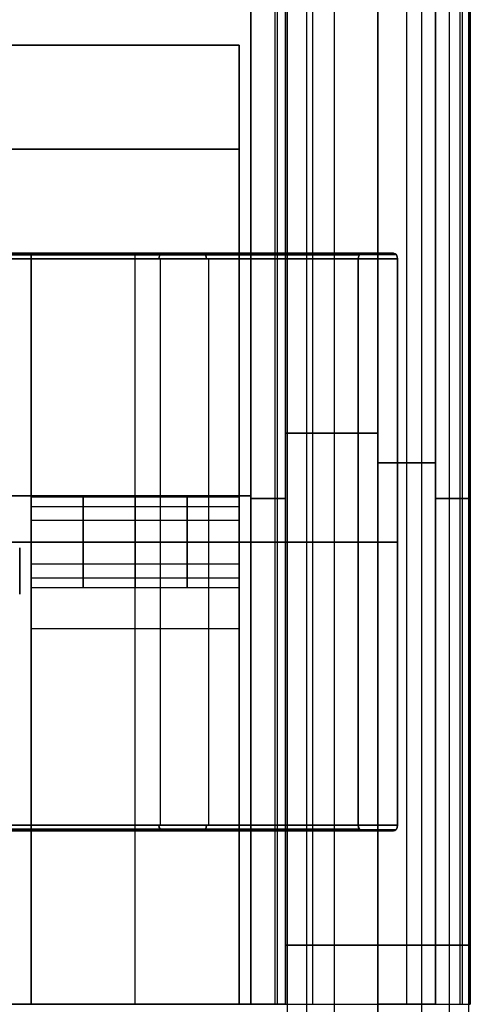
# Model space of a CAD drawing. Header units: millimetres. Extents: x -360 to 360, y 0 to 442.
# Tile 28 of 41: x 321 to 360, y 277 to 362. Entities that reach past the tile are written whole.
import ezdxf

# ---------------------------------------------------------------- set-up
doc = ezdxf.new("R2010")
doc.units = ezdxf.units.MM
doc.header["$MEASUREMENT"] = 0
for name, color, linetype in [('IGES LEVEL 15', 7, 'Continuous'), ('IGES LEVEL 2', 7, 'Continuous'), ('IGES LEVEL 26', 7, 'Continuous'), ('IGES LEVEL 29', 7, 'Continuous'), ('IGES LEVEL 3', 7, 'Continuous'), ('IGES LEVEL 34', 7, 'Continuous'), ('IGES LEVEL 7', 7, 'Continuous'), ('IGES LEVEL 8', 7, 'Continuous')]:
    doc.layers.add(name, color=color, linetype=linetype)

msp = doc.modelspace()

# ---------------------------------------------------------------- linework, layer by layer
at = {"layer": 'IGES LEVEL 15', "extrusion": (1, 0, 0)}
msp.add_arc((316.5, 250, 321), 4, 90, 270, dxfattribs=at)
at = {"layer": 'IGES LEVEL 15', "color": 252, "extrusion": (1, 0, 0)}
msp.add_arc((316.5, 250, 321), 4, 90, 270, dxfattribs=at)
msp.add_arc((316.5, 250, 321), 4, 90, 270, dxfattribs=at)
at = {"layer": 'IGES LEVEL 2', "color": 252, "extrusion": (0, 1, 0)}
for start, end in [(270, 90), (90, 270)]:
    msp.add_arc((-352, -327, 282.125), 8, start, end, dxfattribs=at)
at = {"layer": 'IGES LEVEL 2', "color": 252}
for points in [[(344.154, 370, -325.439), (344.154, 194.25, -325.439), (344.154, 18.5, -325.439)], [(345.816, 370, -332.075), (345.816, 194.25, -332.075), (345.816, 18.5, -332.075)], [(348.229, 370, -319.945), (348.229, 194.25, -319.945), (348.229, 18.5, -319.945)], [(352, 18.5, -319), (352, 194.25, -319), (352, 370, -319)], [(352, 370, -335), (352, 194.25, -335), (352, 18.5, -335)], [(352, 18.5, -335), (352, 194.25, -335), (352, 370, -335)], [(352, 370, -319), (352, 194.25, -319), (352, 18.5, -319)], [(355.771, 370, -319.945), (355.771, 194.25, -319.945), (355.771, 18.5, -319.945)], [(358.184, 370, -332.075), (358.184, 194.25, -332.075), (358.184, 18.5, -332.075)], [(359.846, 370, -325.439), (359.846, 194.25, -325.439), (359.846, 18.5, -325.439)]]:
    msp.add_open_spline(points, degree=2, dxfattribs=at)
at = {"layer": 'IGES LEVEL 2'}
for points in [[(352, 18.5, -335), (352, 194.25, -335), (352, 370, -335)], [(352, 370, -319), (352, 194.25, -319), (352, 18.5, -319)]]:
    msp.add_open_spline(points, degree=2, dxfattribs=at)
at = {"layer": 'IGES LEVEL 26'}
for points in [[(340, 360, 315), (0, 360, 315), (-340, 360, 315)], [(-340, 360, -315), (0, 360, -315), (340, 360, -315)], [(340, 360, -315), (340, 351, -315), (340, 342, -315)], [(340, 360, 315), (340, 351, 315), (340, 342, 315)], [(340, 360, -315), (340, 360), (340, 360, 315)], [(340, 342, 315), (0, 342, 315), (-340, 342, 315)], [(-340, 342, -315), (0, 342, -315), (340, 342, -315)], [(340, 342, -315), (340, 342), (340, 342, 315)]]:
    msp.add_open_spline(points, degree=2, dxfattribs=at)
at = {"layer": 'IGES LEVEL 26', "color": 255}
for points in [[(340, 360, -315), (0, 360, -315), (-340, 360, -315)], [(-340, 360, 315), (0, 360, 315), (340, 360, 315)], [(-340, 360, -315), (0, 360, -315), (340, 360, -315)], [(340, 360, 315), (0, 360, 315), (-340, 360, 315)], [(247.5, 360), (293.75, 360), (340, 360)], [(340, 342, -315), (340, 351, -315), (340, 360, -315)], [(340, 342, 315), (340, 351, 315), (340, 360, 315)], [(340, 360, 315), (340, 360), (340, 360, -315)], [(340, 360, -315), (340, 351, -315), (340, 342, -315)], [(340, 342), (340, 351), (340, 360)], [(340, 360, 315), (340, 351, 315), (340, 342, 315)], [(340, 360, -315), (340, 360), (340, 360, 315)], [(-340, 351, -315), (0, 351, -315), (340, 351, -315)], [(340, 351, 315), (0, 351, 315), (-340, 351, 315)], [(340, 351, -315), (340, 351), (340, 351, 315)], [(-340, 342, -315), (0, 342, -315), (340, 342, -315)], [(340, 342, 315), (0, 342, 315), (-340, 342, 315)], [(-340, 342, -315), (0, 342, -315), (340, 342, -315)], [(340, 342, 315), (0, 342, 315), (-340, 342, 315)], [(247.5, 342), (293.75, 342), (340, 342)], [(340, 342, -315), (340, 342), (340, 342, 315)], [(340, 342, -315), (340, 342), (340, 342, 315)]]:
    msp.add_open_spline(points, degree=2, dxfattribs=at)
at = {"layer": 'IGES LEVEL 29', "extrusion": (1, 0, 0)}
for centre, start, end in [((317, -250, 322), 270, 90), ((317, 250, 322), 270, 90), ((317, -250, 340), 270, 90), ((317, 250, 340), 270, 90), ((317, -250, 322), 90, 270), ((317, 250, 322), 90, 270), ((317, -250, 340), 90, 270), ((317, 250, 340), 90, 270)]:
    msp.add_arc(centre, 4, start, end, dxfattribs=at)
at = {"layer": 'IGES LEVEL 29', "color": 255, "extrusion": (1, 0, 0)}
for centre, start, end in [((317, 250, 322), 270, 90), ((317, -250, 322), 270, 90), ((317, 250, 322), 270, 90), ((317, -250, 322), 270, 90), ((317, 250, 326.5), 270, 90), ((317, -250, 326.5), 270, 90), ((317, 250, 331), 270, 90), ((317, -250, 331), 270, 90), ((317, 250, 335.5), 270, 90), ((317, -250, 335.5), 270, 90), ((317, 250, 340), 270, 90), ((317, -250, 340), 270, 90), ((317, 250, 322), 90, 270), ((317, -250, 322), 90, 270), ((317, -250, 322), 90, 270), ((317, 250, 322), 90, 270), ((317, -250, 326.5), 90, 270), ((317, 250, 326.5), 90, 270), ((317, -250, 331), 90, 270), ((317, 250, 331), 90, 270), ((317, -250, 335.5), 90, 270), ((317, 250, 335.5), 90, 270), ((317, -250, 340), 90, 270), ((317, 250, 340), 90, 270)]:
    msp.add_arc(centre, 4, start, end, dxfattribs=at)
at = {"layer": 'IGES LEVEL 29'}
for points in [[(322, 342, 285), (322, 342), (322, 342, -285)], [(322, 342, -285), (331, 342, -285), (340, 342, -285)], [(322, 277, -285), (322, 309.5, -285), (322, 342, -285)], [(322, 342, 285), (331, 342, 285), (340, 342, 285)], [(322, 277, 285), (322, 309.5, 285), (322, 342, 285)], [(340, 342, -285), (340, 309.5, -285), (340, 277, -285)], [(340, 342, 285), (340, 342), (340, 342, -285)], [(340, 342, 285), (340, 309.5, 285), (340, 277, 285)], [(340, 317, -246), (331, 317, -246), (322, 317, -246)], [(322, 317, -254), (331, 317, -254), (340, 317, -254)], [(340, 317, 254), (331, 317, 254), (322, 317, 254)], [(322, 317, 246), (331, 317, 246), (340, 317, 246)], [(322, 277, -285), (322, 277), (322, 277, 285)], [(340, 277, -285), (331, 277, -285), (322, 277, -285)], [(340, 277, 285), (331, 277, 285), (322, 277, 285)], [(340, 277, -285), (340, 277), (340, 277, 285)]]:
    msp.add_open_spline(points, degree=2, dxfattribs=at)
at = {"layer": 'IGES LEVEL 29', "color": 255}
for points in [[(322, 342, -285), (322, 342), (322, 342, 285)], [(322, 342, 285), (331, 342, 285), (340, 342, 285)], [(340, 342, -285), (331, 342, -285), (322, 342, -285)], [(322, 342), (331, 342), (340, 342)], [(322, 277, 285), (322, 309.5, 285), (322, 342, 285)], [(322, 342, 285), (322, 342), (322, 342, -285)], [(322, 342, -285), (322, 309.5, -285), (322, 277, -285)], [(322, 277), (322, 309.5), (322, 342)], [(322, 277, -285), (322, 309.5, -285), (322, 342, -285)], [(322, 342, -285), (331, 342, -285), (340, 342, -285)], [(322, 277, 285), (322, 309.5, 285), (322, 342, 285)], [(322, 342, 285), (331, 342, 285), (340, 342, 285)], [(331, 342, -285), (331, 342), (331, 342, 285)], [(331, 277, -285), (331, 309.5, -285), (331, 342, -285)], [(331, 277, 285), (331, 309.5, 285), (331, 342, 285)], [(340, 342, 285), (340, 342), (340, 342, -285)], [(340, 342, -285), (340, 309.5, -285), (340, 277, -285)], [(340, 277, 285), (340, 309.5, 285), (340, 342, 285)], [(340, 342, 285), (340, 342), (340, 342, -285)], [(340, 342, -285), (340, 309.5, -285), (340, 277, -285)], [(340, 277), (340, 309.5), (340, 342)], [(340, 342, 285), (340, 309.5, 285), (340, 277, 285)], [(322, 320.923, 250.78), (331, 320.923, 250.78), (340, 320.923, 250.78)], [(322, 320.923, -249.22), (331, 320.923, -249.22), (340, 320.923, -249.22)], [(322, 320.092, 247.462), (331, 320.092, 247.462), (340, 320.092, 247.462)], [(322, 320.092, -252.538), (331, 320.092, -252.538), (340, 320.092, -252.538)], [(322, 318.886, 253.528), (331, 318.886, 253.528), (340, 318.886, 253.528)], [(322, 318.886, -246.472), (331, 318.886, -246.472), (340, 318.886, -246.472)], [(322, 317, 254), (331, 317, 254), (340, 317, 254)], [(340, 317, 246), (331, 317, 246), (322, 317, 246)], [(322, 317, -246), (331, 317, -246), (340, 317, -246)], [(340, 317, -254), (331, 317, -254), (322, 317, -254)], [(322, 317, -254), (331, 317, -254), (340, 317, -254)], [(340, 317, -246), (331, 317, -246), (322, 317, -246)], [(322, 317, 246), (331, 317, 246), (340, 317, 246)], [(340, 317, 254), (331, 317, 254), (322, 317, 254)], [(322, 315.114, -246.472), (331, 315.114, -246.472), (340, 315.114, -246.472)], [(322, 315.114, 253.528), (331, 315.114, 253.528), (340, 315.114, 253.528)], [(322, 313.908, -252.538), (331, 313.908, -252.538), (340, 313.908, -252.538)], [(322, 313.908, 247.462), (331, 313.908, 247.462), (340, 313.908, 247.462)], [(322, 313.077, -249.22), (331, 313.077, -249.22), (340, 313.077, -249.22)], [(322, 313.077, 250.78), (331, 313.077, 250.78), (340, 313.077, 250.78)], [(322, 309.5, -285), (322, 309.5), (322, 309.5, 285)], [(340, 309.5, -285), (331, 309.5, -285), (322, 309.5, -285)], [(340, 309.5, 285), (331, 309.5, 285), (322, 309.5, 285)], [(340, 309.5, -285), (340, 309.5), (340, 309.5, 285)], [(322, 277, -285), (322, 277), (322, 277, 285)], [(322, 277, 285), (331, 277, 285), (340, 277, 285)], [(340, 277, -285), (331, 277, -285), (322, 277, -285)], [(322, 277), (331, 277), (340, 277)], [(322, 277, -285), (322, 277), (322, 277, 285)], [(340, 277, -285), (331, 277, -285), (322, 277, -285)], [(340, 277, 285), (331, 277, 285), (322, 277, 285)], [(331, 277, -285), (331, 277), (331, 277, 285)], [(340, 277, 285), (340, 277), (340, 277, -285)], [(340, 277, -285), (340, 277), (340, 277, 285)]]:
    msp.add_open_spline(points, degree=2, dxfattribs=at)
for points, knots in [([(340, 317, 246), (340, 317.716, 246), (340, 318.426, 246.195), (340, 319.421, 246.785), (340, 319.766, 247.077), (340, 320.657, 248.129), (340, 321, 249.06), (340, 321, 250.939), (340, 320.658, 251.869), (340, 319.767, 252.922), (340, 319.421, 253.215), (340, 318.425, 253.805), (340, 317.715, 254), (340, 317, 254)], [1, 1, 1, 1, 1.170278, 1.170278, 1.276405, 1.276405, 1.5, 1.5, 1.72345, 1.72345, 1.829767, 1.829767, 2, 2, 2, 2]), ([(340, 317, -254), (340, 317.718, -254), (340, 318.421, -253.808), (340, 319.43, -253.209), (340, 319.759, -252.931), (340, 320.665, -251.862), (340, 321, -250.946), (340, 321, -249.054), (340, 320.665, -248.139), (340, 319.76, -247.069), (340, 319.43, -246.791), (340, 318.421, -246.192), (340, 317.718, -246), (340, 317, -246)], [1, 1, 1, 1, 1.169447, 1.169447, 1.276746, 1.276746, 1.5, 1.5, 1.723106, 1.723106, 1.830607, 1.830607, 2, 2, 2, 2]), ([(340, 317, 254), (340, 316.284, 254), (340, 315.574, 253.805), (340, 314.579, 253.215), (340, 314.234, 252.923), (340, 313.343, 251.871), (340, 313, 250.94), (340, 313, 249.061), (340, 313.342, 248.131), (340, 314.233, 247.078), (340, 314.579, 246.785), (340, 315.575, 246.195), (340, 316.285, 246), (340, 317, 246)], [0, 0, 0, 0, 0.170278, 0.170278, 0.276405, 0.276405, 0.5, 0.5, 0.72345, 0.72345, 0.829767, 0.829767, 1, 1, 1, 1]), ([(340, 317, -246), (340, 316.282, -246), (340, 315.579, -246.192), (340, 314.57, -246.791), (340, 314.241, -247.069), (340, 313.335, -248.138), (340, 313, -249.054), (340, 313, -250.946), (340, 313.335, -251.861), (340, 314.24, -252.931), (340, 314.57, -253.209), (340, 315.579, -253.808), (340, 316.282, -254), (340, 317, -254)], [0, 0, 0, 0, 0.169447, 0.169447, 0.276746, 0.276746, 0.5, 0.5, 0.723106, 0.723106, 0.830606, 0.830606, 1, 1, 1, 1])]:
    msp.add_open_spline(points, degree=3, knots=knots, dxfattribs=at)
at = {"layer": 'IGES LEVEL 3', "color": 252, "extrusion": (0, 1, 0)}
for start, end in [(270, 90), (90, 270)]:
    msp.add_arc((-352, 327, 282.125), 8, start, end, dxfattribs=at)
at = {"layer": 'IGES LEVEL 3', "color": 252}
for points in [[(344.154, 370, 328.561), (344.154, 194.25, 328.561), (344.154, 18.5, 328.561)], [(345.816, 370, 321.925), (345.816, 194.25, 321.925), (345.816, 18.5, 321.925)], [(348.229, 370, 334.055), (348.229, 194.25, 334.055), (348.229, 18.5, 334.055)], [(352, 18.5, 335), (352, 194.25, 335), (352, 370, 335)], [(352, 370, 319), (352, 194.25, 319), (352, 18.5, 319)], [(352, 18.5, 319), (352, 194.25, 319), (352, 370, 319)], [(352, 370, 335), (352, 194.25, 335), (352, 18.5, 335)], [(355.771, 370, 334.055), (355.771, 194.25, 334.055), (355.771, 18.5, 334.055)], [(358.184, 370, 321.925), (358.184, 194.25, 321.925), (358.184, 18.5, 321.925)], [(359.846, 370, 328.561), (359.846, 194.25, 328.561), (359.846, 18.5, 328.561)]]:
    msp.add_open_spline(points, degree=2, dxfattribs=at)
at = {"layer": 'IGES LEVEL 3'}
for points in [[(352, 18.5, 319), (352, 194.25, 319), (352, 370, 319)], [(352, 370, 335), (352, 194.25, 335), (352, 18.5, 335)]]:
    msp.add_open_spline(points, degree=2, dxfattribs=at)
at = {"layer": 'IGES LEVEL 34', "color": 253, "extrusion": (0, 1, 0)}
for centre, radius, start, end in [((-352, -327, 326.431), 8, 0, 90), ((-352, 327, 326.431), 8, 270, 0), ((-341, 332, 320.771), 3, 90, 180), ((-341, -332, 320.771), 3, 180, 270), ((-357, 316, 320.771), 3, 90, 180), ((-357, -316, 320.771), 3, 180, 270), ((-341, 332, 277), 3, 90, 180), ((-341, -332, 277), 3, 180, 270), ((-341, 332, 277), 3, 90, 180), ((-341, -332, 277), 3, 180, 270), ((-352, -327, 277), 8, 0, 90), ((-352, -327, 277), 8, 0, 90), ((-357, 316, 277), 3, 90, 180), ((-357, 316, 277), 3, 90, 180)]:
    msp.add_arc(centre, radius, start, end, dxfattribs=at)
at = {"layer": 'IGES LEVEL 34', "extrusion": (0, 1, 0)}
for centre, radius, start, end in [((-341, -332, 277), 3, 180, 270), ((-341, 332, 277), 3, 90, 180), ((-352, -327, 277), 8, 0, 90), ((-357, 316, 277), 3, 90, 180)]:
    msp.add_arc(centre, radius, start, end, dxfattribs=at)
at = {"layer": 'IGES LEVEL 34', "color": 253}
for points in [[(345.816, 375.186, 321.925), (345.816, 326.093, 321.925), (345.816, 277, 321.925)], [(346.343, 375.272, -321.343), (346.343, 326.136, -321.343), (346.343, 277, -321.343)], [(344, 370.178, -327), (344, 323.589, -327), (344, 277, -327)], [(344, 277, -327), (344, 323.589, -327), (344, 370.178, -327)], [(344, 370.178, 327), (344, 323.589, 327), (344, 277, 327)], [(344, 277, 327), (344, 323.589, 327), (344, 370.178, 327)], [(352, 370.178, -319), (352, 323.589, -319), (352, 277, -319)], [(352, 277, -319), (352, 323.589, -319), (352, 370.178, -319)], [(352, 370.178, 319), (352, 323.589, 319), (352, 277, 319)], [(352, 277, 319), (352, 323.589, 319), (352, 370.178, 319)], [(344, 277, -329.5), (344, 322.212, -329.5), (344, 367.423, -329.5)], [(344, 277, 329.5), (344, 322.212, 329.5), (344, 367.423, 329.5)], [(354.5, 277, -319), (354.5, 322.212, -319), (354.5, 367.423, -319)], [(354.5, 277, 319), (354.5, 322.212, 319), (354.5, 367.423, 319)], [(360, 277), (360, 321), (360, 365)], [(341, 364.542, 335), (341, 320.771, 335), (341, 277, 335)], [(341, 277, -335), (341, 320.771, -335), (341, 364.542, -335)], [(341, 277, 335), (341, 320.771, 335), (341, 364.542, 335)], [(341, 364.542, -335), (341, 320.771, -335), (341, 277, -335)], [(343.121, 277, -334.121), (343.121, 320.771, -334.121), (343.121, 364.542, -334.121)], [(343.319, 277, 333.903), (343.319, 320.771, 333.903), (343.319, 364.542, 333.903)], [(344, 277, 332), (344, 320.771, 332), (344, 364.542, 332)], [(344, 364.542, -332), (344, 320.771, -332), (344, 277, -332)], [(344, 364.542, -332), (344, 320.771, -332), (344, 277, -332)], [(344, 277, 332), (344, 320.771, 332), (344, 364.542, 332)], [(357, 364.542, 319), (357, 320.771, 319), (357, 277, 319)], [(357, 277, -319), (357, 320.771, -319), (357, 364.542, -319)], [(357, 277, -319), (357, 320.771, -319), (357, 364.542, -319)], [(357, 364.542, 319), (357, 320.771, 319), (357, 277, 319)], [(359.121, 277, -318.121), (359.121, 320.771, -318.121), (359.121, 364.542, -318.121)], [(359.319, 277, 317.903), (359.319, 320.771, 317.903), (359.319, 364.542, 317.903)], [(360, 277, 316), (360, 320.771, 316), (360, 364.542, 316)], [(360, 364.542, -316), (360, 320.771, -316), (360, 277, -316)], [(360, 364.542, 316), (360, 320.771, 316), (360, 277, 316)], [(360, 277, -316), (360, 320.771, -316), (360, 364.542, -316)], [(344, 323.868, -332), (344, 323.868, -329.5), (344, 323.868, -327)], [(344, 323.868, 327), (344, 323.868, 329.5), (344, 323.868, 332)], [(352, 323.868, -319), (354.5, 323.868, -319), (357, 323.868, -319)], [(357, 323.868, 319), (354.5, 323.868, 319), (352, 323.868, 319)], [(-341, 321, 335), (0, 321, 335), (341, 321, 335)], [(341, 321, -335), (0, 321, -335), (-341, 321, -335)], [(360, 321, 316), (360, 321), (360, 321, -316)], [(-360, 277), (0, 277), (360, 277)], [(341, 277, 335), (0, 277, 335), (-341, 277, 335)], [(-341, 277, -335), (0, 277, -335), (341, 277, -335)], [(-341, 277, 335), (0, 277, 335), (341, 277, 335)], [(341, 277, -335), (0, 277, -335), (-341, 277, -335)], [(344, 277, -332), (344, 277, -329.5), (344, 277, -327)], [(344, 277, 327), (344, 277, 329.5), (344, 277, 332)], [(344, 277, 327), (344, 277, 329.5), (344, 277, 332)], [(344, 277, -332), (344, 277, -329.5), (344, 277, -327)], [(352, 277, -319), (354.5, 277, -319), (357, 277, -319)], [(357, 277, 319), (354.5, 277, 319), (352, 277, 319)], [(357, 277, 319), (354.5, 277, 319), (352, 277, 319)], [(352, 277, -319), (354.5, 277, -319), (357, 277, -319)], [(360, 277, -316), (360, 277), (360, 277, 316)], [(360, 277, 316), (360, 277), (360, 277, -316)]]:
    msp.add_open_spline(points, degree=2, dxfattribs=at)
at = {"layer": 'IGES LEVEL 34'}
for points in [[(344, 277, -327), (344, 323.589, -327), (344, 370.178, -327)], [(344, 277, 327), (344, 323.589, 327), (344, 370.178, 327)], [(352, 277, -319), (352, 323.589, -319), (352, 370.178, -319)], [(352, 277, 319), (352, 323.589, 319), (352, 370.178, 319)], [(341, 277, 335), (341, 320.771, 335), (341, 364.542, 335)], [(341, 364.542, -335), (341, 320.771, -335), (341, 277, -335)], [(344, 364.542, -332), (344, 320.771, -332), (344, 277, -332)], [(344, 277, 332), (344, 320.771, 332), (344, 364.542, 332)], [(357, 277, -319), (357, 320.771, -319), (357, 364.542, -319)], [(357, 364.542, 319), (357, 320.771, 319), (357, 277, 319)], [(360, 277, -316), (360, 320.771, -316), (360, 364.542, -316)], [(360, 364.542, 316), (360, 320.771, 316), (360, 277, 316)], [(-341, 277, 335), (0, 277, 335), (341, 277, 335)], [(341, 277, -335), (0, 277, -335), (-341, 277, -335)], [(344, 277, -332), (344, 277, -329.5), (344, 277, -327)], [(344, 277, 327), (344, 277, 329.5), (344, 277, 332)], [(352, 277, -319), (354.5, 277, -319), (357, 277, -319)], [(357, 277, 319), (354.5, 277, 319), (352, 277, 319)], [(360, 277, 316), (360, 277), (360, 277, -316)]]:
    msp.add_open_spline(points, degree=2, dxfattribs=at)
at = {"layer": 'IGES LEVEL 7', "color": 252, "extrusion": (0.732645, 0, 0.680611)}
for centre, start, end in [((341.5, 2, 456.903), 0, 90), ((341.5, -2, 457.89), 270, 360), ((341.5, 2, 480.451), 0, 90), ((341.5, 2, 480.451), 0, 90), ((341.5, -2, 480.451), 270, 0), ((341.5, -2, 480.451), 270, 0), ((292.5, 2, 456.903), 90, 180), ((292.5, -2, 457.89), 180, 270), ((292.5, 2, 480.451), 90, 180), ((292.5, 2, 480.451), 90, 180)]:
    msp.add_arc(centre, 0.5, start, end, dxfattribs=at)
at = {"layer": 'IGES LEVEL 7', "extrusion": (0.732645, 0, 0.680611)}
for centre, start, end in [((341.5, 2, 480.451), 0, 90), ((341.5, -2, 480.451), 270, 0), ((292.5, 2, 480.451), 90, 180)]:
    msp.add_arc(centre, 0.5, start, end, dxfattribs=at)
at = {"layer": 'IGES LEVEL 7', "extrusion": (0.732645, -3.15544e-30, 0.680611)}
msp.add_arc((292.5, -2, 480.451), 0.5, 180, 270, dxfattribs=at)
at = {"layer": 'IGES LEVEL 7', "color": 252, "extrusion": (0.732645, -3.15544e-30, 0.680611)}
msp.add_arc((292.5, -2, 480.451), 0.5, 180, 270, dxfattribs=at)
msp.add_arc((292.5, -2, 480.451), 0.5, 180, 270, dxfattribs=at)
at = {"layer": 'IGES LEVEL 7', "color": 252}
for points in [[(350.398, 341.854, 328.724), (333.272, 341.854, 312.815), (316.146, 341.854, 296.905)], [(350.639, 342, 328.465), (333.569, 342, 312.608), (316.5, 342, 296.751)], [(350.639, 342, 328.465), (333.569, 342, 312.608), (316.5, 342, 296.751)], [(320.5, 342, 295.007), (336.931, 342, 310.271), (353.361, 342, 325.535)], [(320.5, 342, 295.007), (336.931, 342, 310.271), (353.361, 342, 325.535)], [(353.577, 341.887, 325.302), (337.197, 341.887, 310.086), (320.817, 341.887, 294.869)], [(332.631, 342, 311.736), (335.569, 342, 311.736), (338.508, 342, 311.736)], [(334.931, 342, 313.873), (334.931, 342, 311.143), (334.931, 342, 308.413)], [(353.361, 342, 325.535), (352, 342, 327), (350.639, 342, 328.465)], [(353.361, 342, 325.535), (352, 342, 327), (350.639, 342, 328.465)], [(352, 342, 327), (352, 317, 327), (352, 292, 327)], [(316, 341.5, 296.969), (333.149, 341.5, 312.9), (350.298, 341.5, 328.832)], [(316, 341.5, 296.969), (333.149, 341.5, 312.9), (350.298, 341.5, 328.832)], [(353.702, 341.5, 325.168), (337.351, 341.5, 309.979), (321, 341.5, 294.789)], [(353.702, 341.5, 325.168), (337.351, 341.5, 309.979), (321, 341.5, 294.789)], [(333.149, 341.5, 312.9), (333.149, 317, 312.9), (333.149, 292.5, 312.9)], [(337.351, 341.5, 309.979), (337.351, 317, 309.979), (337.351, 292.5, 309.979)], [(350.298, 341.5, 328.832), (350.298, 317, 328.832), (350.298, 292.5, 328.832)], [(350.298, 341.5, 328.832), (350.298, 317, 328.832), (350.298, 292.5, 328.832)], [(353.702, 292.5, 325.168), (353.702, 317, 325.168), (353.702, 341.5, 325.168)], [(353.702, 292.5, 325.168), (353.702, 317, 325.168), (353.702, 341.5, 325.168)], [(316, 317, 296.969), (333.149, 317, 312.9), (350.298, 317, 328.832)], [(353.702, 317, 325.168), (337.351, 317, 309.979), (321, 317, 294.789)], [(353.702, 317, 325.168), (352, 317, 327), (350.298, 317, 328.832)], [(350.298, 292.5, 328.832), (333.149, 292.5, 312.9), (316, 292.5, 296.969)], [(350.298, 292.5, 328.832), (333.149, 292.5, 312.9), (316, 292.5, 296.969)], [(321, 292.5, 294.789), (337.351, 292.5, 309.979), (353.702, 292.5, 325.168)], [(321, 292.5, 294.789), (337.351, 292.5, 309.979), (353.702, 292.5, 325.168)], [(350.398, 292.146, 328.724), (333.272, 292.146, 312.815), (316.146, 292.146, 296.905)], [(316.5, 292, 296.751), (333.569, 292, 312.608), (350.639, 292, 328.465)], [(316.5, 292, 296.751), (333.569, 292, 312.608), (350.639, 292, 328.465)], [(353.361, 292, 325.535), (336.931, 292, 310.271), (320.5, 292, 295.007)], [(353.361, 292, 325.535), (336.931, 292, 310.271), (320.5, 292, 295.007)], [(353.577, 292.113, 325.302), (337.197, 292.113, 310.086), (320.817, 292.113, 294.869)], [(332.631, 292, 311.736), (335.569, 292, 311.736), (338.508, 292, 311.736)], [(334.931, 292, 308.413), (334.931, 292, 311.143), (334.931, 292, 313.873)], [(350.639, 292, 328.465), (352, 292, 327), (353.361, 292, 325.535)], [(350.639, 292, 328.465), (352, 292, 327), (353.361, 292, 325.535)]]:
    msp.add_open_spline(points, degree=2, dxfattribs=at)
at = {"layer": 'IGES LEVEL 7'}
for points in [[(350.639, 342, 328.465), (333.569, 342, 312.608), (316.5, 342, 296.751)], [(320.5, 342, 295.007), (336.931, 342, 310.271), (353.361, 342, 325.535)], [(353.361, 342, 325.535), (352, 342, 327), (350.639, 342, 328.465)], [(316, 341.5, 296.969), (333.149, 341.5, 312.9), (350.298, 341.5, 328.832)], [(353.702, 341.5, 325.168), (337.351, 341.5, 309.979), (321, 341.5, 294.789)], [(350.298, 341.5, 328.832), (350.298, 317, 328.832), (350.298, 292.5, 328.832)], [(353.702, 292.5, 325.168), (353.702, 317, 325.168), (353.702, 341.5, 325.168)], [(350.298, 292.5, 328.832), (333.149, 292.5, 312.9), (316, 292.5, 296.969)], [(321, 292.5, 294.789), (337.351, 292.5, 309.979), (353.702, 292.5, 325.168)], [(316.5, 292, 296.751), (333.569, 292, 312.608), (350.639, 292, 328.465)], [(353.361, 292, 325.535), (336.931, 292, 310.271), (320.5, 292, 295.007)], [(350.639, 292, 328.465), (352, 292, 327), (353.361, 292, 325.535)]]:
    msp.add_open_spline(points, degree=2, dxfattribs=at)
at = {"layer": 'IGES LEVEL 8', "color": 252, "extrusion": (0.732645, 0, -0.680611)}
for centre, start, end in [((341.5, -2, 456.903), 270, 360), ((341.5, 2, 457.89), 360, 90), ((341.5, -2, 480.451), 270, 0), ((341.5, -2, 480.451), 270, 0), ((341.5, 2, 480.451), 0, 90), ((341.5, 2, 480.451), 0, 90), ((292.5, -2, 456.903), 180, 270), ((292.5, 2, 457.89), 90, 180), ((292.5, -2, 480.451), 180, 270), ((292.5, -2, 480.451), 180, 270), ((292.5, 2, 480.451), 90, 180), ((292.5, 2, 480.451), 90, 180)]:
    msp.add_arc(centre, 0.5, start, end, dxfattribs=at)
at = {"layer": 'IGES LEVEL 8', "extrusion": (0.732645, 0, -0.680611)}
for centre, start, end in [((341.5, -2, 480.451), 270, 0), ((341.5, 2, 480.451), 0, 90), ((292.5, -2, 480.451), 180, 270), ((292.5, 2, 480.451), 90, 180)]:
    msp.add_arc(centre, 0.5, start, end, dxfattribs=at)
at = {"layer": 'IGES LEVEL 8', "color": 252}
for points in [[(316.146, 341.854, -296.905), (333.272, 341.854, -312.815), (350.398, 341.854, -328.724)], [(316.5, 342, -296.751), (333.569, 342, -312.608), (350.639, 342, -328.465)], [(316.5, 342, -296.751), (333.569, 342, -312.608), (350.639, 342, -328.465)], [(353.361, 342, -325.535), (336.931, 342, -310.271), (320.5, 342, -295.007)], [(353.361, 342, -325.535), (336.931, 342, -310.271), (320.5, 342, -295.007)], [(320.817, 341.887, -294.869), (337.197, 341.887, -310.086), (353.577, 341.887, -325.302)], [(332.631, 342, -311.736), (335.569, 342, -311.736), (338.508, 342, -311.736)], [(334.931, 342, -308.413), (334.931, 342, -311.143), (334.931, 342, -313.873)], [(353.361, 342, -325.535), (352, 342, -327), (350.639, 342, -328.465)], [(350.639, 342, -328.465), (352, 342, -327), (353.361, 342, -325.535)], [(352, 342, -327), (352, 317, -327), (352, 292, -327)], [(350.298, 341.5, -328.832), (333.149, 341.5, -312.9), (316, 341.5, -296.969)], [(350.298, 341.5, -328.832), (333.149, 341.5, -312.9), (316, 341.5, -296.969)], [(321, 341.5, -294.789), (337.351, 341.5, -309.979), (353.702, 341.5, -325.168)], [(321, 341.5, -294.789), (337.351, 341.5, -309.979), (353.702, 341.5, -325.168)], [(333.149, 341.5, -312.9), (333.149, 317, -312.9), (333.149, 292.5, -312.9)], [(337.351, 341.5, -309.979), (337.351, 317, -309.979), (337.351, 292.5, -309.979)], [(350.298, 341.5, -328.832), (350.298, 317, -328.832), (350.298, 292.5, -328.832)], [(350.298, 292.5, -328.832), (350.298, 317, -328.832), (350.298, 341.5, -328.832)], [(353.702, 292.5, -325.168), (353.702, 317, -325.168), (353.702, 341.5, -325.168)], [(353.702, 341.5, -325.168), (353.702, 317, -325.168), (353.702, 292.5, -325.168)], [(350.298, 317, -328.832), (333.149, 317, -312.9), (316, 317, -296.969)], [(321, 317, -294.789), (337.351, 317, -309.979), (353.702, 317, -325.168)], [(353.702, 317, -325.168), (352, 317, -327), (350.298, 317, -328.832)], [(316, 292.5, -296.969), (333.149, 292.5, -312.9), (350.298, 292.5, -328.832)], [(316, 292.5, -296.969), (333.149, 292.5, -312.9), (350.298, 292.5, -328.832)], [(353.702, 292.5, -325.168), (337.351, 292.5, -309.979), (321, 292.5, -294.789)], [(353.702, 292.5, -325.168), (337.351, 292.5, -309.979), (321, 292.5, -294.789)], [(316.146, 292.146, -296.905), (333.272, 292.146, -312.815), (350.398, 292.146, -328.724)], [(350.639, 292, -328.465), (333.569, 292, -312.608), (316.5, 292, -296.751)], [(350.639, 292, -328.465), (333.569, 292, -312.608), (316.5, 292, -296.751)], [(320.5, 292, -295.007), (336.931, 292, -310.271), (353.361, 292, -325.535)], [(320.5, 292, -295.007), (336.931, 292, -310.271), (353.361, 292, -325.535)], [(320.817, 292.113, -294.869), (337.197, 292.113, -310.086), (353.577, 292.113, -325.302)], [(332.631, 292, -311.736), (335.569, 292, -311.736), (338.508, 292, -311.736)], [(334.931, 292, -313.873), (334.931, 292, -311.143), (334.931, 292, -308.413)], [(350.639, 292, -328.465), (352, 292, -327), (353.361, 292, -325.535)], [(353.361, 292, -325.535), (352, 292, -327), (350.639, 292, -328.465)]]:
    msp.add_open_spline(points, degree=2, dxfattribs=at)
at = {"layer": 'IGES LEVEL 8'}
for points in [[(316.5, 342, -296.751), (333.569, 342, -312.608), (350.639, 342, -328.465)], [(353.361, 342, -325.535), (336.931, 342, -310.271), (320.5, 342, -295.007)], [(350.639, 342, -328.465), (352, 342, -327), (353.361, 342, -325.535)], [(350.298, 341.5, -328.832), (333.149, 341.5, -312.9), (316, 341.5, -296.969)], [(321, 341.5, -294.789), (337.351, 341.5, -309.979), (353.702, 341.5, -325.168)], [(350.298, 292.5, -328.832), (350.298, 317, -328.832), (350.298, 341.5, -328.832)], [(353.702, 341.5, -325.168), (353.702, 317, -325.168), (353.702, 292.5, -325.168)], [(316, 292.5, -296.969), (333.149, 292.5, -312.9), (350.298, 292.5, -328.832)], [(353.702, 292.5, -325.168), (337.351, 292.5, -309.979), (321, 292.5, -294.789)], [(350.639, 292, -328.465), (333.569, 292, -312.608), (316.5, 292, -296.751)], [(320.5, 292, -295.007), (336.931, 292, -310.271), (353.361, 292, -325.535)], [(353.361, 292, -325.535), (352, 292, -327), (350.639, 292, -328.465)]]:
    msp.add_open_spline(points, degree=2, dxfattribs=at)

doc.saveas('drawing.dxf')
